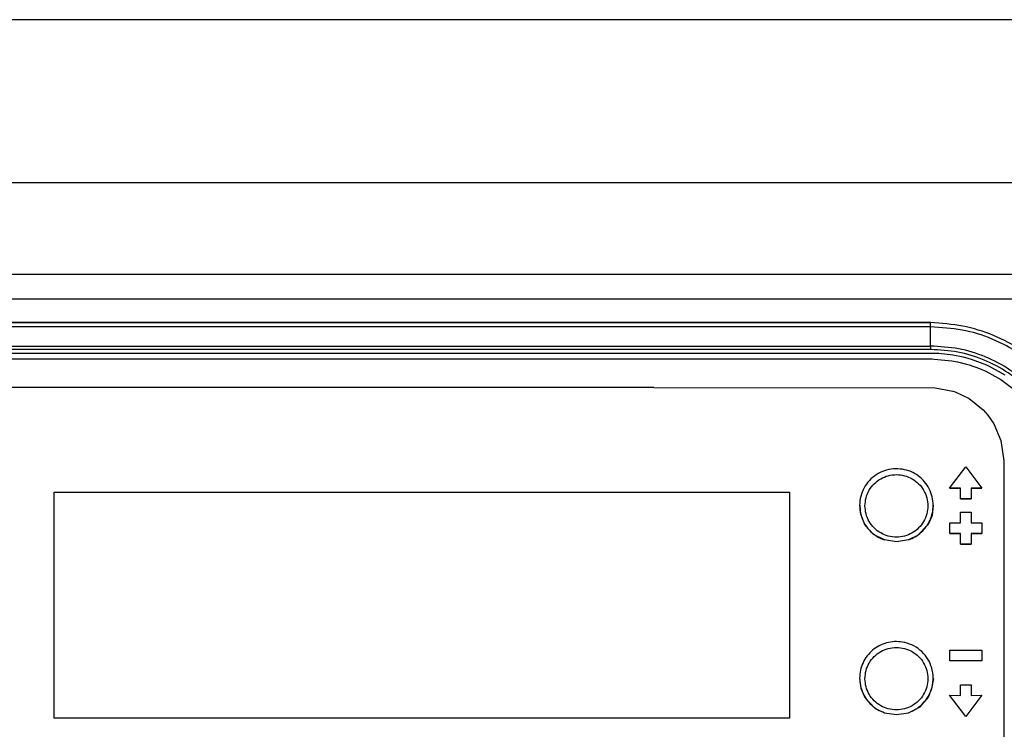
# Model space of a CAD drawing. Header units: millimetres. Extents: x -721 to -161, y -237 to 477.
# Tile 25 of 40: x -422 to -348, y -162 to -109. Entities that reach past the tile are written whole.
import ezdxf

# ---------------------------------------------------------------- set-up
doc = ezdxf.new("R2010")
doc.units = ezdxf.units.MM

# ---------------------------------------------------------------- blocks, each defined once
blk = doc.blocks.new('Bedienfeldblende__7', base_point=(-466.289, -201.139))
at = {"color": 7, "linetype": 'Continuous'}
for p, q in [((-353.489, -131.904), (-453.989, -131.904)), ((-374.189, -136.767), (-429.729, -136.767)), ((-374.189, -136.767), (-353.155, -136.776)), ((-353.155, -136.776), (-351.824, -137.025)), ((-351.824, -137.025), (-351.657, -137.081)), ((-351.657, -137.081), (-350.601, -137.586)), ((-350.601, -137.586), (-349.553, -138.43)), ((-349.553, -138.43), (-349.199, -138.833)), ((-349.199, -138.833), (-348.756, -139.483)), ((-348.756, -139.483), (-348.228, -140.728)), ((-348.228, -140.728), (-348.023, -142.25)), ((-348.023, -142.25), (-348.023, -184.49))]:
    blk.add_line(p, q, dxfattribs=at)
at = {"color": 1, "linetype": 'Continuous'}
for p, q in [((-453.989, -131.904), (-353.489, -131.904)), ((-353.489, -132.228), (-453.989, -132.228)), ((-353.489, -132.228), (-353.489, -131.904)), ((-353.489, -133.66), (-353.489, -132.228)), ((-453.989, -133.66), (-353.489, -133.66)), ((-353.489, -133.916), (-453.989, -133.916)), ((-353.489, -133.66), (-353.489, -133.916)), ((-453.965, -134.179), (-353.219, -134.183)), ((-453.928, -134.624), (-353.369, -134.625)), ((-353.369, -134.625), (-353.231, -134.627)), ((-353.231, -134.627), (-351.908, -134.753)), ((-353.219, -134.183), (-352.883, -134.197)), ((-352.883, -134.197), (-351.83, -134.315)), ((-351.908, -134.753), (-351.49, -134.832)), ((-351.83, -134.315), (-351.048, -134.475)), ((-351.048, -134.475), (-350.46, -134.638)), ((-350.46, -134.638), (-349.31, -135.072)), ((-351.49, -134.832), (-350.812, -135)), ((-350.812, -135), (-350.608, -135.06)), ((-350.608, -135.06), (-349.846, -135.332)), ((-349.846, -135.332), (-349.365, -135.542)), ((-349.31, -135.072), (-349.157, -135.143)), ((-349.157, -135.143), (-347.933, -135.822)), ((-349.365, -135.542), (-348.247, -136.158)), ((-348.247, -136.158), (-347.133, -136.989))]:
    blk.add_line(p, q, dxfattribs=at)
for points, knots in [([(-341.189, -144.136), (-341.238, -143.343), (-341.336, -141.751), (-342.066, -139.451), (-343.202, -137.324), (-344.742, -135.46), (-346.616, -133.929), (-348.756, -132.798), (-351.077, -132.074), (-352.684, -131.961), (-353.489, -131.904)], [0, 0, 0, 0, 2.376037, 4.770959, 7.170323, 9.572068, 11.976389, 14.383086, 16.792777, 19.205213, 19.205213, 19.205213, 19.205213]), ([(-341.446, -144.204), (-341.491, -143.42), (-341.581, -141.852), (-342.297, -139.591), (-343.411, -137.506), (-344.92, -135.68), (-346.756, -134.18), (-348.851, -133.073), (-351.125, -132.361), (-352.7, -132.272), (-353.489, -132.228)], [0, 0, 0, 0, 2.347868, 4.696704, 7.047328, 9.400284, 11.755764, 14.113572, 16.473161, 18.833712, 18.833712, 18.833712, 18.833712]), ([(-342.805, -144.286), (-342.844, -143.59), (-342.924, -142.199), (-343.56, -140.193), (-344.547, -138.344), (-345.886, -136.724), (-347.515, -135.392), (-349.374, -134.411), (-351.391, -133.779), (-352.789, -133.7), (-353.489, -133.66)], [0, 0, 0, 0, 2.083062, 4.166983, 6.25249, 8.340067, 10.429882, 12.521763, 14.615224, 16.709539, 16.709539, 16.709539, 16.709539]), ([(-343.055, -144.293), (-343.093, -143.614), (-343.171, -142.255), (-343.792, -140.296), (-344.756, -138.49), (-346.064, -136.908), (-347.655, -135.607), (-349.471, -134.649), (-351.44, -134.032), (-352.806, -133.955), (-353.489, -133.916)], [0, 0, 0, 0, 2.03432, 4.069478, 6.106185, 8.144913, 10.185828, 12.22876, 14.273235, 16.318544, 16.318544, 16.318544, 16.318544])]:
    blk.add_open_spline(points, degree=3, knots=knots, dxfattribs=at)
at = {"color": 7, "linetype": 'Continuous'}
blk.add_open_spline([(-341.189, -144.136), (-341.238, -143.343), (-341.336, -141.751), (-342.066, -139.451), (-343.202, -137.324), (-344.742, -135.46), (-346.616, -133.929), (-348.756, -132.798), (-351.077, -132.074), (-352.684, -131.961), (-353.489, -131.904)], degree=3, knots=[0, 0, 0, 0, 2.376037, 4.770959, 7.170323, 9.572068, 11.976389, 14.383086, 16.792777, 19.205213, 19.205213, 19.205213, 19.205213], dxfattribs=at)
blk = doc.blocks.new('CFX-Folientastatur__8', base_point=(-455.839, -187.911))
at = {"color": 7, "linetype": 'Continuous'}
for p, q in [((-352.067, -144.289), (-350.849, -142.703)), ((-350.849, -142.703), (-349.649, -144.294)), ((-352.067, -144.289), (-351.249, -144.289)), ((-351.249, -144.289), (-352.067, -144.289)), ((-351.249, -145.09), (-351.249, -144.289)), ((-350.449, -144.289), (-349.649, -144.294)), ((-350.449, -144.289), (-350.449, -145.09)), ((-349.649, -144.294), (-350.449, -144.289)), ((-419.049, -161.498), (-419.049, -144.591)), ((-419.049, -144.591), (-364.049, -144.591)), ((-419.049, -144.591), (-364.049, -144.591)), ((-364.049, -144.591), (-364.049, -161.498)), ((-358.713, -146.247), (-358.771, -145.575)), ((-353.299, -145.575), (-353.378, -146.327)), ((-351.249, -145.09), (-350.449, -145.09)), ((-350.449, -145.09), (-351.249, -145.09)), ((-358.382, -147.093), (-358.713, -146.247)), ((-353.378, -146.327), (-353.683, -147.02)), ((-351.249, -146.084), (-350.449, -146.084)), ((-351.249, -146.88), (-351.249, -146.084)), ((-350.449, -146.084), (-350.449, -146.88)), ((-357.763, -147.762), (-358.382, -147.093)), ((-353.683, -147.02), (-354.466, -147.843)), ((-352.049, -146.88), (-351.249, -146.88)), ((-352.049, -147.676), (-352.049, -146.88)), ((-350.449, -146.88), (-349.649, -146.88)), ((-349.649, -146.88), (-349.649, -147.676)), ((-356.942, -148.162), (-357.763, -147.762)), ((-354.466, -147.843), (-355.156, -148.162)), ((-351.249, -147.676), (-352.049, -147.676)), ((-352.049, -147.676), (-351.249, -147.676)), ((-351.249, -148.471), (-351.249, -147.676)), ((-349.649, -147.676), (-350.449, -147.676)), ((-350.449, -147.676), (-350.449, -148.471)), ((-350.449, -147.676), (-349.649, -147.676)), ((-356.049, -148.308), (-356.942, -148.162)), ((-355.156, -148.162), (-356.049, -148.308)), ((-350.449, -148.471), (-351.249, -148.471)), ((-351.249, -148.471), (-350.449, -148.471)), ((-352.049, -156.415), (-349.649, -156.415)), ((-352.049, -157.206), (-352.049, -156.415)), ((-349.649, -156.415), (-349.649, -157.206)), ((-349.649, -157.206), (-352.049, -157.206)), ((-349.649, -157.206), (-352.049, -157.206)), ((-358.799, -158.504), (-358.72, -159.256)), ((-353.384, -159.176), (-353.256, -158.521)), ((-351.249, -159.001), (-350.449, -159.001)), ((-351.249, -159.797), (-351.249, -159.001)), ((-350.449, -159.001), (-350.449, -159.797)), ((-358.72, -159.256), (-358.414, -159.949)), ((-353.647, -159.921), (-353.384, -159.176)), ((-350.849, -161.383), (-352.067, -159.792)), ((-350.849, -161.383), (-352.067, -159.792)), ((-352.067, -159.792), (-351.249, -159.797)), ((-349.649, -159.792), (-350.849, -161.383)), ((-349.649, -159.792), (-350.849, -161.383)), ((-350.449, -159.797), (-349.649, -159.792)), ((-358.414, -159.949), (-357.632, -160.772)), ((-354.283, -160.656), (-353.647, -159.921)), ((-357.632, -160.772), (-356.942, -161.091)), ((-356.942, -161.091), (-356.049, -161.237)), ((-356.049, -161.237), (-355.156, -161.091)), ((-355.156, -161.091), (-354.283, -160.656)), ((-364.049, -161.498), (-419.049, -161.498))]:
    blk.add_line(p, q, dxfattribs=at)
for points, knots in [([(-355.596, -142.877), (-355.823, -142.856), (-356.277, -142.814), (-356.951, -142.964), (-357.568, -143.261), (-358.093, -143.703), (-358.492, -144.26), (-358.742, -144.897), (-358.827, -145.575), (-358.742, -146.253), (-358.492, -146.891), (-358.092, -147.445), (-357.571, -147.896), (-357.151, -148.073), (-356.942, -148.162)], [0, 0, 0, 0, 0.680303, 1.360456, 2.040049, 2.718804, 3.396647, 4.073724, 4.750364, 5.427004, 6.10408, 6.781924, 7.460679, 8.140271, 8.140271, 8.140271, 8.140271]), ([(-353.299, -145.575), (-353.313, -145.361), (-353.343, -144.934), (-353.575, -144.329), (-353.931, -143.79), (-354.406, -143.353), (-354.968, -143.026), (-355.387, -142.927), (-355.596, -142.877)], [0, 0, 0, 0, 0.639219, 1.278808, 1.919057, 2.560112, 3.201946, 3.844365, 3.844365, 3.844365, 3.844365]), ([(-355.156, -148.162), (-354.98, -148.09), (-354.63, -147.946), (-354.174, -147.6), (-353.794, -147.176), (-353.514, -146.682), (-353.333, -146.14), (-353.31, -145.764), (-353.299, -145.575)], [0, 0, 0, 0, 0.566819, 1.133078, 1.698702, 2.263721, 2.828271, 3.392564, 3.392564, 3.392564, 3.392564]), ([(-355.596, -155.806), (-355.794, -155.786), (-356.191, -155.745), (-356.785, -155.848), (-357.342, -156.066), (-357.84, -156.4), (-358.254, -156.833), (-358.562, -157.344), (-358.761, -157.91), (-358.786, -158.306), (-358.799, -158.504)], [0, 0, 0, 0, 0.595619, 1.191165, 1.786353, 2.380961, 2.974877, 3.568115, 4.160815, 4.75322, 4.75322, 4.75322, 4.75322]), ([(-355.156, -161.091), (-354.933, -160.995), (-354.486, -160.803), (-353.942, -160.308), (-353.539, -159.699), (-353.313, -159.004), (-353.276, -158.275), (-353.433, -157.562), (-353.771, -156.914), (-354.269, -156.38), (-354.888, -155.98), (-355.36, -155.864), (-355.596, -155.806)], [0, 0, 0, 0, 0.724615, 1.448266, 2.170889, 2.892701, 3.614143, 4.335756, 5.058036, 5.781293, 6.505572, 7.230637, 7.230637, 7.230637, 7.230637]), ([(-358.799, -158.504), (-358.788, -158.692), (-358.765, -159.069), (-358.584, -159.61), (-358.303, -160.105), (-357.924, -160.529), (-357.468, -160.875), (-357.117, -161.019), (-356.942, -161.091)], [0, 0, 0, 0, 0.564294, 1.128844, 1.693865, 2.25949, 2.82575, 3.39257, 3.39257, 3.39257, 3.39257])]:
    blk.add_open_spline(points, degree=3, knots=knots, dxfattribs=at)
at = {"color": 1, "linetype": 'Continuous'}
for points in [[(-358.399, -145.617), (-358.383, -145.821), (-358.352, -146.229), (-358.105, -146.799), (-357.73, -147.289), (-357.237, -147.664), (-356.664, -147.9), (-356.049, -147.981), (-355.434, -147.9), (-354.861, -147.664), (-354.368, -147.289), (-353.99, -146.799), (-353.753, -146.229), (-353.672, -145.617), (-353.753, -145.005), (-353.99, -144.435), (-354.368, -143.945), (-354.861, -143.569), (-355.434, -143.333), (-356.049, -143.253), (-356.664, -143.333), (-357.237, -143.569), (-357.73, -143.945), (-358.105, -144.435), (-358.352, -145.005), (-358.383, -145.413), (-358.399, -145.617)], [(-358.399, -158.546), (-358.383, -158.75), (-358.352, -159.158), (-358.105, -159.728), (-357.73, -160.218), (-357.237, -160.593), (-356.664, -160.829), (-356.049, -160.91), (-355.434, -160.829), (-354.861, -160.593), (-354.368, -160.218), (-353.99, -159.728), (-353.753, -159.158), (-353.672, -158.546), (-353.753, -157.934), (-353.99, -157.363), (-354.368, -156.874), (-354.861, -156.498), (-355.434, -156.262), (-356.049, -156.182), (-356.664, -156.262), (-357.237, -156.498), (-357.73, -156.874), (-358.105, -157.363), (-358.352, -157.934), (-358.383, -158.342), (-358.399, -158.546)]]:
    blk.add_open_spline(points, degree=3, knots=[0, 0, 0, 0, 0.61017, 1.220775, 1.832135, 2.444365, 3.057347, 3.670763, 4.284179, 4.897161, 5.509391, 6.120751, 6.731356, 7.341526, 7.951696, 8.562302, 9.173661, 9.785891, 10.398873, 11.012289, 11.625705, 12.238687, 12.850917, 13.462277, 14.072882, 14.683052, 14.683052, 14.683052, 14.683052], dxfattribs=at)
blk = doc.blocks.new('CFX-Bedienfeld_C-silber_1__18', base_point=(-455.839, -187.911))
blk.add_blockref('CFX-Folientastatur__8', (-455.839, -187.911))
blk = doc.blocks.new('Seitenteil_rechts__46', base_point=(-634.732, -221.984))
at = {"color": 1, "linetype": 'Continuous'}
for p, q in [((-310.489, -109.236), (-595.511, -109.236)), ((-595.489, -121.425), (-310.489, -121.425)), ((-310.489, -128.305), (-595.489, -128.305)), ((-595.489, -130.133), (-310.489, -130.133))]:
    blk.add_line(p, q, dxfattribs=at)
blk = doc.blocks.new('Seitenteil-rechts-kpl___47', base_point=(-634.732, -221.984))
blk.add_blockref('Seitenteil_rechts__46', (-634.732, -221.984))
blk = doc.blocks.new('Gehaeuse_kpl__85', base_point=(-635.489, -225.958))
blk.add_blockref('Seitenteil-rechts-kpl___47', (-634.732, -221.984))
blk = doc.blocks.new('L10-für-dxf-Internet__87', base_point=(-720.837, -236.984))
for name, p in [('Gehaeuse_kpl__85', (-635.489, -225.958)), ('Bedienfeldblende__7', (-466.289, -201.139)), ('CFX-Bedienfeld_C-silber_1__18', (-455.839, -187.911))]:
    blk.add_blockref(name, p)
blk = doc.blocks.new('SA_LinksA', base_point=(-491, 104))
blk.add_blockref('L10-für-dxf-Internet__87', (-720.837, -236.984))

msp = doc.modelspace()

# ---------------------------------------------------------------- block references
msp.add_blockref('SA_LinksA', (-491, 104))

doc.saveas('drawing.dxf')
